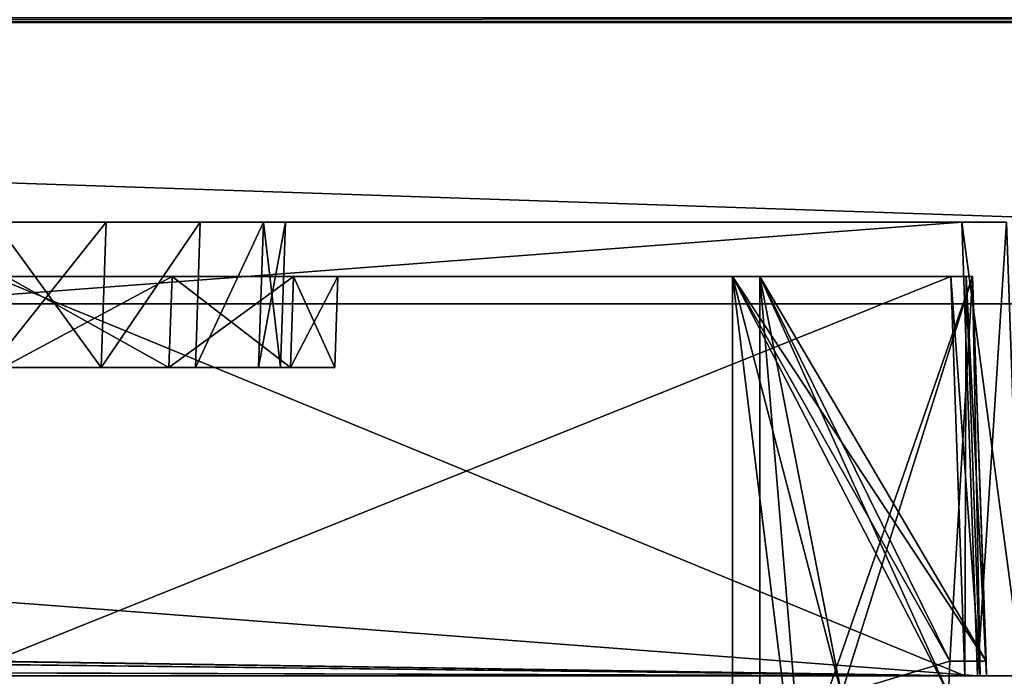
# Model space of a CAD drawing. Header units: millimetres. Extents: x -269 to 269, y -16 to 416.
# Tile 136 of 171: x 40 to 94, y 325 to 361. Entities that reach past the tile are written whole.
import ezdxf

# ---------------------------------------------------------------- set-up
doc = ezdxf.new("R2010")
doc.units = ezdxf.units.MM
doc.header["$LTSCALE"] = 65.185185
for name, color, linetype in [('658', 7, 'CONTINUOUS'), ('660', 7, 'CONTINUOUS'), ('662', 7, 'CONTINUOUS'), ('665', 7, 'CONTINUOUS'), ('670', 7, 'CONTINUOUS'), ('672', 7, 'CONTINUOUS'), ('673', 7, 'CONTINUOUS'), ('674', 7, 'CONTINUOUS'), ('677', 7, 'CONTINUOUS'), ('686', 7, 'CONTINUOUS'), ('687', 7, 'CONTINUOUS'), ('688', 7, 'CONTINUOUS'), ('689', 7, 'CONTINUOUS'), ('690', 7, 'CONTINUOUS'), ('691', 7, 'CONTINUOUS'), ('692', 7, 'CONTINUOUS'), ('693', 7, 'CONTINUOUS'), ('694', 7, 'CONTINUOUS'), ('695', 7, 'CONTINUOUS'), ('696', 7, 'CONTINUOUS'), ('697', 7, 'CONTINUOUS'), ('703', 7, 'CONTINUOUS'), ('704', 7, 'CONTINUOUS'), ('705', 7, 'CONTINUOUS'), ('761', 7, 'CONTINUOUS'), ('762', 7, 'CONTINUOUS'), ('763', 7, 'CONTINUOUS'), ('764', 7, 'CONTINUOUS'), ('765', 7, 'CONTINUOUS'), ('766', 7, 'CONTINUOUS'), ('767', 7, 'CONTINUOUS'), ('768', 7, 'CONTINUOUS'), ('769', 7, 'CONTINUOUS'), ('775', 7, 'CONTINUOUS'), ('792', 7, 'CONTINUOUS'), ('793', 7, 'CONTINUOUS'), ('796', 7, 'CONTINUOUS'), ('800', 7, 'CONTINUOUS'), ('801', 7, 'CONTINUOUS'), ('803', 7, 'CONTINUOUS'), ('804', 7, 'CONTINUOUS'), ('806', 7, 'CONTINUOUS'), ('807', 7, 'CONTINUOUS'), ('865', 7, 'CONTINUOUS'), ('866', 7, 'CONTINUOUS'), ('869', 7, 'CONTINUOUS')]:
    doc.layers.add(name, color=color, linetype=linetype)

msp = doc.modelspace()

# ---------------------------------------------------------------- linework, layer by layer
at = {"layer": '658', "linetype": 'Continuous'}
for points in [[(93.002, 325, -5), (-237.002, 325, -5), (92.301, 325, -8), (93.002, 325, -5)], [(92.301, 325, -8), (-237.002, 325, -5), (-236.301, 325, -8), (92.301, 325, -8)], [(-237.002, 325, -342), (93.002, 325, -342), (-236.301, 325, -339), (-237.002, 325, -342)], [(-236.301, 325, -339), (93.002, 325, -342), (92.301, 325, -339), (-236.301, 325, -339)], [(93.149, 325, -8.351), (93.002, 325, -5), (92.301, 325, -8), (93.149, 325, -8.351)], [(92.301, 325, -339), (93.002, 325, -342), (93.149, 325, -338.649), (92.301, 325, -339)], [(95.476, 325, -6.024), (93.002, 325, -5), (93.5, 325, -9.199), (95.476, 325, -6.024)], [(93.5, 325, -9.199), (93.002, 325, -5), (93.149, 325, -8.351), (93.5, 325, -9.199)], [(93.002, 325, -342), (95.476, 325, -340.976), (93.149, 325, -338.649), (93.002, 325, -342)], [(95.476, 325, -340.976), (93.5, 325, -337.801), (93.149, 325, -338.649), (95.476, 325, -340.976)], [(95.476, 325, -340.976), (95.476, 325, -6.024), (93.5, 325, -9.199), (95.476, 325, -340.976)], [(93.5, 325, -337.801), (95.476, 325, -340.976), (93.5, 325, -9.199), (93.5, 325, -337.801)]]:
    msp.add_3dface(points, dxfattribs=at)
at = {"layer": '660', "linetype": 'Continuous'}
for points in [[(-236.129, 350, -5.873), (92.129, 350, -5.873), (-182.883, 350, -46.627), (-236.129, 350, -5.873)], [(92.129, 350, -341.127), (-236.129, 350, -341.127), (38.883, 350, -300.373), (92.129, 350, -341.127)], [(-182.883, 350, -46.627), (92.129, 350, -5.873), (38.883, 350, -46.627), (-182.883, 350, -46.627)], [(38.883, 350, -46.627), (92.129, 350, -5.873), (44.996, 350, -47.841), (38.883, 350, -46.627)], [(44.994, 350, -299.16), (92.129, 350, -341.127), (38.883, 350, -300.373), (44.994, 350, -299.16)], [(50.183, 350, -295.698), (92.129, 350, -341.127), (44.994, 350, -299.16), (50.183, 350, -295.698)], [(44.996, 350, -47.841), (92.129, 350, -5.873), (50.183, 350, -51.301), (44.996, 350, -47.841)], [(50.183, 350, -51.301), (92.129, 350, -5.873), (53.656, 350, -56.497), (50.183, 350, -51.301)], [(53.657, 350, -290.501), (92.129, 350, -341.127), (50.183, 350, -295.698), (53.657, 350, -290.501)], [(53.656, 350, -56.497), (92.129, 350, -5.873), (54.873, 350, -62.617), (53.656, 350, -56.497)], [(54.873, 350, -284.383), (92.129, 350, -341.127), (53.657, 350, -290.501), (54.873, 350, -284.383)], [(92.129, 350, -5.873), (92.129, 350, -341.127), (54.873, 350, -284.383), (92.129, 350, -5.873)], [(54.873, 350, -62.617), (92.129, 350, -5.873), (54.873, 350, -284.383), (54.873, 350, -62.617)], [(92.129, 350, -5.873), (94.603, 350, -6.897), (92.129, 350, -341.127), (92.129, 350, -5.873)], [(92.129, 350, -341.127), (94.603, 350, -6.897), (94.603, 350, -340.103), (92.129, 350, -341.127)]]:
    msp.add_3dface(points, dxfattribs=at)
at = {"layer": '662', "linetype": 'Continuous'}
for points in [[(44.723, 342, -48.123), (39.305, 342, -43.906), (38.603, 342, -46.906), (44.723, 342, -48.123)], [(38.603, 342, -300.094), (39.305, 342, -303.094), (44.721, 342, -298.878), (38.603, 342, -300.094)], [(48.452, 342, -46.357), (39.305, 342, -43.906), (44.723, 342, -48.123), (48.452, 342, -46.357)], [(39.305, 342, -303.094), (48.454, 342, -300.642), (44.721, 342, -298.878), (39.305, 342, -303.094)], [(44.721, 342, -298.878), (48.454, 342, -300.642), (49.919, 342, -295.403), (44.721, 342, -298.878)], [(49.919, 342, -51.596), (48.452, 342, -46.357), (44.723, 342, -48.123), (49.919, 342, -51.596)], [(55.146, 342, -53.052), (48.452, 342, -46.357), (53.38, 342, -56.783), (55.146, 342, -53.052)], [(53.38, 342, -56.783), (48.452, 342, -46.357), (49.919, 342, -51.596), (53.38, 342, -56.783)], [(48.454, 342, -300.642), (55.145, 342, -293.95), (49.919, 342, -295.403), (48.454, 342, -300.642)], [(49.919, 342, -295.403), (55.145, 342, -293.95), (53.381, 342, -290.215), (49.919, 342, -295.403)], [(54.594, 342, -62.897), (55.146, 342, -53.052), (53.38, 342, -56.783), (54.594, 342, -62.897)], [(55.145, 342, -293.95), (54.594, 342, -284.103), (53.381, 342, -290.215), (55.145, 342, -293.95)], [(55.145, 342, -293.95), (55.146, 342, -53.052), (54.594, 342, -62.897), (55.145, 342, -293.95)], [(54.594, 342, -284.103), (55.145, 342, -293.95), (54.594, 342, -62.897), (54.594, 342, -284.103)], [(57.594, 342, -284.805), (55.146, 342, -53.052), (55.145, 342, -293.95), (57.594, 342, -284.805)], [(57.594, 342, -62.195), (55.146, 342, -53.052), (57.594, 342, -284.805), (57.594, 342, -62.195)]]:
    msp.add_3dface(points, dxfattribs=at)
at = {"layer": '665', "linetype": 'Continuous'}
for points in [[(92.732, 347, -64.25), (81, 347, -64.25), (81, 347, -77.75), (92.732, 347, -64.25)], [(92.732, 347, -77.75), (92.732, 347, -64.25), (81, 347, -77.75), (92.732, 347, -77.75)]]:
    msp.add_3dface(points, dxfattribs=at)
at = {"layer": '670', "linetype": 'Continuous'}
for points in [[(81, 347, -269.25), (81, 347, -282.75), (92.732, 347, -269.25), (81, 347, -269.25)], [(92.732, 347, -269.25), (81, 347, -282.75), (92.732, 347, -282.75), (92.732, 347, -269.25)]]:
    msp.add_3dface(points, dxfattribs=at)
at = {"layer": '672', "linetype": 'Continuous'}
for points in [[(38.75, 347, -325), (92.732, 347, -284.25), (22.25, 347, -325), (38.75, 347, -325)], [(22.25, 347, -325), (92.732, 347, -284.25), (48.627, 347, -300.818), (22.25, 347, -325)], [(39.479, 347, -303.268), (22.25, 347, -325), (48.627, 347, -300.818), (39.479, 347, -303.268)], [(38.75, 347, -8.768), (38.75, 347, -22), (91.532, 347, -8.768), (38.75, 347, -8.768)], [(91.532, 347, -8.768), (38.75, 347, -22), (92.381, 347, -9.119), (91.532, 347, -8.768)], [(92.381, 347, -9.119), (38.75, 347, -22), (92.732, 347, -9.968), (92.381, 347, -9.119)], [(92.732, 347, -9.968), (38.75, 347, -22), (39.479, 347, -43.732), (92.732, 347, -9.968)], [(92.732, 347, -337.032), (92.732, 347, -284.25), (38.75, 347, -325), (92.732, 347, -337.032)], [(92.381, 347, -337.881), (92.732, 347, -337.032), (38.75, 347, -338.232), (92.381, 347, -337.881)], [(38.75, 347, -338.232), (92.732, 347, -337.032), (38.75, 347, -325), (38.75, 347, -338.232)], [(91.532, 347, -338.232), (92.381, 347, -337.881), (38.75, 347, -338.232), (91.532, 347, -338.232)], [(48.628, 347, -46.183), (92.732, 347, -9.968), (39.479, 347, -43.732), (48.628, 347, -46.183)], [(48.627, 347, -300.818), (92.732, 347, -284.25), (55.32, 347, -294.123), (48.627, 347, -300.818)], [(55.319, 347, -52.876), (92.732, 347, -9.968), (48.628, 347, -46.183), (55.319, 347, -52.876)], [(57.768, 347, -62.021), (92.732, 347, -9.968), (55.319, 347, -52.876), (57.768, 347, -62.021)], [(92.732, 347, -284.25), (57.768, 347, -284.979), (55.32, 347, -294.123), (92.732, 347, -284.25)], [(79.5, 347, -62.75), (92.732, 347, -9.968), (57.768, 347, -62.021), (79.5, 347, -62.75)], [(79.5, 347, -79.25), (79.5, 347, -62.75), (57.768, 347, -284.979), (79.5, 347, -79.25)], [(57.768, 347, -284.979), (79.5, 347, -62.75), (57.768, 347, -62.021), (57.768, 347, -284.979)], [(92.732, 347, -79.25), (79.5, 347, -79.25), (57.768, 347, -284.979), (92.732, 347, -79.25)], [(79.5, 347, -267.75), (92.732, 347, -79.25), (57.768, 347, -284.979), (79.5, 347, -267.75)], [(79.5, 347, -284.25), (79.5, 347, -267.75), (57.768, 347, -284.979), (79.5, 347, -284.25)], [(92.732, 347, -284.25), (79.5, 347, -284.25), (57.768, 347, -284.979), (92.732, 347, -284.25)], [(92.732, 347, -62.75), (92.732, 347, -9.968), (79.5, 347, -62.75), (92.732, 347, -62.75)], [(92.732, 347, -267.75), (92.732, 347, -79.25), (79.5, 347, -267.75), (92.732, 347, -267.75)]]:
    msp.add_3dface(points, dxfattribs=at)
at = {"layer": '673', "linetype": 'Continuous'}
for points in [[(57.594, 342, -62.195), (57.594, 342, -284.805), (57.768, 347, -62.021), (57.594, 342, -62.195)], [(57.594, 342, -284.805), (57.768, 347, -284.979), (57.768, 347, -62.021), (57.594, 342, -284.805)]]:
    msp.add_3dface(points, dxfattribs=at)
at = {"layer": '674', "linetype": 'Continuous'}
for points in [[(39.305, 342, -43.906), (48.452, 342, -46.357), (39.479, 347, -43.732), (39.305, 342, -43.906)], [(48.452, 342, -46.357), (48.628, 347, -46.183), (39.479, 347, -43.732), (48.452, 342, -46.357)], [(48.452, 342, -46.357), (55.146, 342, -53.052), (48.628, 347, -46.183), (48.452, 342, -46.357)], [(55.146, 342, -53.052), (55.319, 347, -52.876), (48.628, 347, -46.183), (55.146, 342, -53.052)], [(55.146, 342, -53.052), (57.594, 342, -62.195), (55.319, 347, -52.876), (55.146, 342, -53.052)], [(57.594, 342, -62.195), (57.768, 347, -62.021), (55.319, 347, -52.876), (57.594, 342, -62.195)]]:
    msp.add_3dface(points, dxfattribs=at)
at = {"layer": '677', "linetype": 'Continuous'}
for points in [[(48.454, 342, -300.642), (39.305, 342, -303.094), (48.627, 347, -300.818), (48.454, 342, -300.642)], [(39.305, 342, -303.094), (39.479, 347, -303.268), (48.627, 347, -300.818), (39.305, 342, -303.094)], [(55.145, 342, -293.95), (48.454, 342, -300.642), (55.32, 347, -294.123), (55.145, 342, -293.95)], [(48.454, 342, -300.642), (48.627, 347, -300.818), (55.32, 347, -294.123), (48.454, 342, -300.642)], [(57.594, 342, -284.805), (55.145, 342, -293.95), (57.768, 347, -284.979), (57.594, 342, -284.805)], [(57.768, 347, -284.979), (55.145, 342, -293.95), (55.32, 347, -294.123), (57.768, 347, -284.979)]]:
    msp.add_3dface(points, dxfattribs=at)
at = {"layer": '686', "linetype": 'Continuous'}
for points in [[(91.532, 347, -8.768), (92.301, 325, -8), (38.75, 325.8, -8.028), (91.532, 347, -8.768)], [(38.75, 347, -8.768), (91.532, 347, -8.768), (38.75, 325.8, -8.028), (38.75, 347, -8.768)], [(92.301, 325, -8), (-236.301, 325, -8), (38.75, 325.8, -8.028), (92.301, 325, -8)]]:
    msp.add_3dface(points, dxfattribs=at)
at = {"layer": '687', "linetype": 'Continuous'}
for points in [[(92.301, 325, -8), (91.532, 347, -8.768), (92.381, 347, -9.119), (92.301, 325, -8)], [(93.149, 325, -8.351), (92.301, 325, -8), (92.381, 347, -9.119), (93.149, 325, -8.351)], [(93.149, 325, -8.351), (92.381, 347, -9.119), (92.732, 347, -9.968), (93.149, 325, -8.351)], [(93.5, 325, -9.199), (93.149, 325, -8.351), (92.732, 347, -9.968), (93.5, 325, -9.199)]]:
    msp.add_3dface(points, dxfattribs=at)
at = {"layer": '688', "linetype": 'Continuous'}
for points in [[(92.732, 347, -337.032), (93.5, 325, -337.801), (93.472, 325.8, -284.139), (92.732, 347, -337.032)], [(93.5, 325, -9.199), (92.732, 347, -9.968), (92.732, 347, -62.75), (93.5, 325, -9.199)], [(93.5, 325, -9.199), (92.732, 347, -62.75), (93.472, 325.8, -62.861), (93.5, 325, -9.199)], [(92.732, 347, -64.25), (92.732, 347, -77.75), (93.472, 325.8, -64.139), (92.732, 347, -64.25)], [(92.732, 347, -77.75), (93.472, 325.8, -77.75), (93.472, 325.8, -64.139), (92.732, 347, -77.75)], [(92.732, 347, -269.25), (92.732, 347, -282.75), (93.472, 325.8, -269.25), (92.732, 347, -269.25)], [(92.732, 347, -282.75), (93.472, 325.8, -282.861), (93.472, 325.8, -269.25), (92.732, 347, -282.75)], [(92.732, 347, -79.25), (92.732, 347, -267.75), (93.472, 325.8, -79.25), (92.732, 347, -79.25)], [(93.472, 325.8, -79.25), (92.732, 347, -267.75), (93.472, 325.8, -267.75), (93.472, 325.8, -79.25)], [(92.732, 347, -284.25), (92.732, 347, -337.032), (93.472, 325.8, -284.139), (92.732, 347, -284.25)], [(93.5, 325, -337.801), (93.5, 325, -9.199), (93.472, 325.8, -284.139), (93.5, 325, -337.801)], [(93.472, 325.8, -79.25), (93.5, 325, -9.199), (93.472, 325.8, -77.75), (93.472, 325.8, -79.25)], [(93.5, 325, -9.199), (93.472, 325.8, -79.25), (93.472, 325.8, -267.75), (93.5, 325, -9.199)], [(93.472, 325.8, -77.75), (93.5, 325, -9.199), (93.472, 325.8, -64.139), (93.472, 325.8, -77.75)], [(93.472, 325.8, -64.139), (93.5, 325, -9.199), (93.472, 325.8, -62.861), (93.472, 325.8, -64.139)], [(93.472, 325.8, -284.139), (93.5, 325, -9.199), (93.472, 325.8, -282.861), (93.472, 325.8, -284.139)], [(93.472, 325.8, -282.861), (93.5, 325, -9.199), (93.472, 325.8, -269.25), (93.472, 325.8, -282.861)], [(93.472, 325.8, -269.25), (93.5, 325, -9.199), (93.472, 325.8, -267.75), (93.472, 325.8, -269.25)]]:
    msp.add_3dface(points, dxfattribs=at)
at = {"layer": '689', "linetype": 'Continuous'}
for points in [[(79.5, 347, -79.25), (92.732, 347, -79.25), (93.472, 325.8, -79.25), (79.5, 347, -79.25)], [(79.5, 347, -79.25), (93.472, 325.8, -79.25), (91.472, 325.8, -79.25), (79.5, 347, -79.25)], [(79.5, 309, -79.25), (79.5, 347, -79.25), (84.188, 309, -79.25), (79.5, 309, -79.25)], [(84.188, 309, -79.25), (79.5, 347, -79.25), (85.5, 324, -79.25), (84.188, 309, -79.25)], [(85.5, 324, -79.25), (79.5, 347, -79.25), (91.409, 324, -79.25), (85.5, 324, -79.25)], [(91.409, 324, -79.25), (79.5, 347, -79.25), (91.472, 325.8, -79.25), (91.409, 324, -79.25)]]:
    msp.add_3dface(points, dxfattribs=at)
at = {"layer": '690', "linetype": 'Continuous'}
for points in [[(79.5, 347, -62.75), (79.5, 347, -79.25), (79.5, 309, -79.25), (79.5, 347, -62.75)], [(79.5, 347, -62.75), (79.5, 309, -79.25), (79.5, 309, -62.949), (79.5, 347, -62.75)]]:
    msp.add_3dface(points, dxfattribs=at)
at = {"layer": '691', "linetype": 'Continuous'}
for points in [[(92.732, 347, -62.75), (79.5, 347, -62.75), (79.5, 309, -62.949), (92.732, 347, -62.75)], [(92.732, 347, -62.75), (79.5, 309, -62.949), (85.5, 324, -62.87), (92.732, 347, -62.75)], [(91.472, 325.8, -62.861), (92.732, 347, -62.75), (85.5, 324, -62.87), (91.472, 325.8, -62.861)], [(93.472, 325.8, -62.861), (92.732, 347, -62.75), (91.472, 325.8, -62.861), (93.472, 325.8, -62.861)], [(91.409, 324, -62.87), (91.472, 325.8, -62.861), (85.5, 324, -62.87), (91.409, 324, -62.87)]]:
    msp.add_3dface(points, dxfattribs=at)
at = {"layer": '692', "linetype": 'Continuous'}
for points in [[(93.472, 325.8, -64.139), (93.472, 325.8, -62.861), (91.472, 325.8, -62.861), (93.472, 325.8, -64.139)], [(93.472, 325.8, -64.139), (91.472, 325.8, -62.861), (91.472, 325.8, -64.139), (93.472, 325.8, -64.139)]]:
    msp.add_3dface(points, dxfattribs=at)
at = {"layer": '693', "linetype": 'Continuous'}
for points in [[(81, 347, -64.25), (92.732, 347, -64.25), (93.472, 325.8, -64.139), (81, 347, -64.25)], [(81, 347, -64.25), (93.472, 325.8, -64.139), (91.472, 325.8, -64.139), (81, 347, -64.25)], [(81, 347, -64.25), (91.472, 325.8, -64.139), (91.409, 324, -64.13), (81, 347, -64.25)], [(81, 309, -64.051), (81, 347, -64.25), (84.188, 309, -64.051), (81, 309, -64.051)], [(84.188, 309, -64.051), (81, 347, -64.25), (85.5, 324, -64.13), (84.188, 309, -64.051)], [(85.5, 324, -64.13), (81, 347, -64.25), (91.409, 324, -64.13), (85.5, 324, -64.13)]]:
    msp.add_3dface(points, dxfattribs=at)
at = {"layer": '694', "linetype": 'Continuous'}
for points in [[(81, 347, -77.75), (81, 347, -64.25), (81, 309, -64.051), (81, 347, -77.75)], [(81, 347, -77.75), (81, 309, -64.051), (81, 309, -77.75), (81, 347, -77.75)]]:
    msp.add_3dface(points, dxfattribs=at)
at = {"layer": '695', "linetype": 'Continuous'}
for points in [[(92.732, 347, -77.75), (81, 347, -77.75), (85.5, 324, -77.75), (92.732, 347, -77.75)], [(81, 347, -77.75), (81, 309, -77.75), (85.5, 324, -77.75), (81, 347, -77.75)], [(91.472, 325.8, -77.75), (92.732, 347, -77.75), (85.5, 324, -77.75), (91.472, 325.8, -77.75)], [(93.472, 325.8, -77.75), (92.732, 347, -77.75), (91.472, 325.8, -77.75), (93.472, 325.8, -77.75)], [(91.409, 324, -77.75), (91.472, 325.8, -77.75), (85.5, 324, -77.75), (91.409, 324, -77.75)]]:
    msp.add_3dface(points, dxfattribs=at)
at = {"layer": '696', "linetype": 'Continuous'}
for points in [[(93.472, 325.8, -79.25), (93.472, 325.8, -77.75), (91.472, 325.8, -77.75), (93.472, 325.8, -79.25)], [(91.472, 325.8, -79.25), (93.472, 325.8, -79.25), (91.472, 325.8, -77.75), (91.472, 325.8, -79.25)]]:
    msp.add_3dface(points, dxfattribs=at)
at = {"layer": '697', "linetype": 'Continuous'}
for points in [[(91.409, 324, -79.25), (91.472, 325.8, -79.25), (91.409, 324, -77.75), (91.409, 324, -79.25)], [(91.472, 325.8, -79.25), (91.472, 325.8, -77.75), (91.409, 324, -77.75), (91.472, 325.8, -79.25)]]:
    msp.add_3dface(points, dxfattribs=at)
at = {"layer": '703', "linetype": 'Continuous'}
for points in [[(91.472, 325.8, -62.861), (91.409, 324, -62.87), (91.472, 325.8, -64.139), (91.472, 325.8, -62.861)], [(91.472, 325.8, -64.139), (91.409, 324, -62.87), (91.409, 324, -64.13), (91.472, 325.8, -64.139)]]:
    msp.add_3dface(points, dxfattribs=at)
at = {"layer": '704', "linetype": 'Continuous'}
for points in [[(92.301, 325, -339), (93.149, 325, -338.649), (91.532, 347, -338.232), (92.301, 325, -339)], [(93.149, 325, -338.649), (92.381, 347, -337.881), (91.532, 347, -338.232), (93.149, 325, -338.649)], [(93.149, 325, -338.649), (93.5, 325, -337.801), (92.381, 347, -337.881), (93.149, 325, -338.649)], [(93.5, 325, -337.801), (92.732, 347, -337.032), (92.381, 347, -337.881), (93.5, 325, -337.801)]]:
    msp.add_3dface(points, dxfattribs=at)
at = {"layer": '705', "linetype": 'Continuous'}
for points in [[(92.301, 325, -339), (91.532, 347, -338.232), (38.75, 347, -338.232), (92.301, 325, -339)], [(92.301, 325, -339), (38.75, 347, -338.232), (38.75, 325.8, -338.972), (92.301, 325, -339)], [(-236.301, 325, -339), (92.301, 325, -339), (-182.75, 325.8, -338.972), (-236.301, 325, -339)], [(-182.75, 325.8, -338.972), (92.301, 325, -339), (-181.25, 325.8, -338.972), (-182.75, 325.8, -338.972)], [(-181.25, 325.8, -338.972), (92.301, 325, -339), (-167.639, 325.8, -338.972), (-181.25, 325.8, -338.972)], [(-167.639, 325.8, -338.972), (92.301, 325, -339), (-166.361, 325.8, -338.972), (-167.639, 325.8, -338.972)], [(-166.361, 325.8, -338.972), (92.301, 325, -339), (22.361, 325.8, -338.972), (-166.361, 325.8, -338.972)], [(22.361, 325.8, -338.972), (92.301, 325, -339), (23.639, 325.8, -338.972), (22.361, 325.8, -338.972)], [(23.639, 325.8, -338.972), (92.301, 325, -339), (37.25, 325.8, -338.972), (23.639, 325.8, -338.972)], [(37.25, 325.8, -338.972), (92.301, 325, -339), (38.75, 325.8, -338.972), (37.25, 325.8, -338.972)]]:
    msp.add_3dface(points, dxfattribs=at)
at = {"layer": '761', "linetype": 'Continuous'}
for points in [[(79.5, 347, -284.25), (92.732, 347, -284.25), (93.472, 325.8, -284.139), (79.5, 347, -284.25)], [(79.5, 347, -284.25), (93.472, 325.8, -284.139), (91.472, 325.8, -284.139), (79.5, 347, -284.25)], [(79.5, 309, -284.051), (79.5, 347, -284.25), (84.188, 309, -284.051), (79.5, 309, -284.051)], [(84.188, 309, -284.051), (79.5, 347, -284.25), (85.5, 324, -284.13), (84.188, 309, -284.051)], [(85.5, 324, -284.13), (79.5, 347, -284.25), (91.409, 324, -284.13), (85.5, 324, -284.13)], [(91.409, 324, -284.13), (79.5, 347, -284.25), (91.472, 325.8, -284.139), (91.409, 324, -284.13)]]:
    msp.add_3dface(points, dxfattribs=at)
at = {"layer": '762', "linetype": 'Continuous'}
for points in [[(79.5, 347, -267.75), (79.5, 347, -284.25), (79.5, 309, -284.051), (79.5, 347, -267.75)], [(79.5, 347, -267.75), (79.5, 309, -284.051), (79.5, 309, -267.75), (79.5, 347, -267.75)]]:
    msp.add_3dface(points, dxfattribs=at)
at = {"layer": '763', "linetype": 'Continuous'}
for points in [[(92.732, 347, -267.75), (79.5, 347, -267.75), (79.5, 309, -267.75), (92.732, 347, -267.75)], [(92.732, 347, -267.75), (79.5, 309, -267.75), (85.5, 324, -267.75), (92.732, 347, -267.75)], [(91.472, 325.8, -267.75), (92.732, 347, -267.75), (85.5, 324, -267.75), (91.472, 325.8, -267.75)], [(93.472, 325.8, -267.75), (92.732, 347, -267.75), (91.472, 325.8, -267.75), (93.472, 325.8, -267.75)], [(91.409, 324, -267.75), (91.472, 325.8, -267.75), (85.5, 324, -267.75), (91.409, 324, -267.75)]]:
    msp.add_3dface(points, dxfattribs=at)
at = {"layer": '764', "linetype": 'Continuous'}
for points in [[(93.472, 325.8, -269.25), (93.472, 325.8, -267.75), (91.472, 325.8, -267.75), (93.472, 325.8, -269.25)], [(93.472, 325.8, -269.25), (91.472, 325.8, -267.75), (91.472, 325.8, -269.25), (93.472, 325.8, -269.25)]]:
    msp.add_3dface(points, dxfattribs=at)
at = {"layer": '765', "linetype": 'Continuous'}
for points in [[(81, 347, -269.25), (92.732, 347, -269.25), (93.472, 325.8, -269.25), (81, 347, -269.25)], [(81, 347, -269.25), (93.472, 325.8, -269.25), (91.472, 325.8, -269.25), (81, 347, -269.25)], [(81, 347, -269.25), (91.472, 325.8, -269.25), (91.409, 324, -269.25), (81, 347, -269.25)], [(81, 309, -269.25), (81, 347, -269.25), (84.188, 309, -269.25), (81, 309, -269.25)], [(84.188, 309, -269.25), (81, 347, -269.25), (85.5, 324, -269.25), (84.188, 309, -269.25)], [(85.5, 324, -269.25), (81, 347, -269.25), (91.409, 324, -269.25), (85.5, 324, -269.25)]]:
    msp.add_3dface(points, dxfattribs=at)
at = {"layer": '766', "linetype": 'Continuous'}
for points in [[(81, 347, -282.75), (81, 347, -269.25), (81, 309, -269.25), (81, 347, -282.75)], [(81, 347, -282.75), (81, 309, -269.25), (81, 309, -282.949), (81, 347, -282.75)]]:
    msp.add_3dface(points, dxfattribs=at)
at = {"layer": '767', "linetype": 'Continuous'}
for points in [[(92.732, 347, -282.75), (81, 347, -282.75), (85.5, 324, -282.87), (92.732, 347, -282.75)], [(81, 347, -282.75), (81, 309, -282.949), (85.5, 324, -282.87), (81, 347, -282.75)], [(91.472, 325.8, -282.861), (92.732, 347, -282.75), (85.5, 324, -282.87), (91.472, 325.8, -282.861)], [(93.472, 325.8, -282.861), (92.732, 347, -282.75), (91.472, 325.8, -282.861), (93.472, 325.8, -282.861)], [(91.409, 324, -282.87), (91.472, 325.8, -282.861), (85.5, 324, -282.87), (91.409, 324, -282.87)]]:
    msp.add_3dface(points, dxfattribs=at)
at = {"layer": '768', "linetype": 'Continuous'}
for points in [[(93.472, 325.8, -284.139), (93.472, 325.8, -282.861), (91.472, 325.8, -282.861), (93.472, 325.8, -284.139)], [(91.472, 325.8, -284.139), (93.472, 325.8, -284.139), (91.472, 325.8, -282.861), (91.472, 325.8, -284.139)]]:
    msp.add_3dface(points, dxfattribs=at)
at = {"layer": '769', "linetype": 'Continuous'}
for points in [[(91.409, 324, -284.13), (91.472, 325.8, -284.139), (91.409, 324, -282.87), (91.409, 324, -284.13)], [(91.472, 325.8, -284.139), (91.472, 325.8, -282.861), (91.409, 324, -282.87), (91.472, 325.8, -284.139)]]:
    msp.add_3dface(points, dxfattribs=at)
at = {"layer": '775', "linetype": 'Continuous'}
for points in [[(91.472, 325.8, -267.75), (91.409, 324, -267.75), (91.472, 325.8, -269.25), (91.472, 325.8, -267.75)], [(91.472, 325.8, -269.25), (91.409, 324, -267.75), (91.409, 324, -269.25), (91.472, 325.8, -269.25)]]:
    msp.add_3dface(points, dxfattribs=at)
at = {"layer": '792', "linetype": 'Continuous'}
for points in [[(54.873, 350, -62.617), (54.873, 350, -284.383), (54.594, 342, -62.897), (54.873, 350, -62.617)], [(54.873, 350, -284.383), (54.594, 342, -284.103), (54.594, 342, -62.897), (54.873, 350, -284.383)]]:
    msp.add_3dface(points, dxfattribs=at)
at = {"layer": '793', "linetype": 'Continuous'}
for points in [[(38.883, 350, -46.627), (44.996, 350, -47.841), (38.603, 342, -46.906), (38.883, 350, -46.627)], [(44.996, 350, -47.841), (44.723, 342, -48.123), (38.603, 342, -46.906), (44.996, 350, -47.841)], [(44.996, 350, -47.841), (50.183, 350, -51.301), (44.723, 342, -48.123), (44.996, 350, -47.841)], [(50.183, 350, -51.301), (49.919, 342, -51.596), (44.723, 342, -48.123), (50.183, 350, -51.301)], [(50.183, 350, -51.301), (53.656, 350, -56.497), (49.919, 342, -51.596), (50.183, 350, -51.301)], [(53.656, 350, -56.497), (53.38, 342, -56.783), (49.919, 342, -51.596), (53.656, 350, -56.497)], [(53.656, 350, -56.497), (54.873, 350, -62.617), (53.38, 342, -56.783), (53.656, 350, -56.497)], [(54.873, 350, -62.617), (54.594, 342, -62.897), (53.38, 342, -56.783), (54.873, 350, -62.617)]]:
    msp.add_3dface(points, dxfattribs=at)
at = {"layer": '796', "linetype": 'Continuous'}
for points in [[(38.883, 350, -300.373), (38.603, 342, -300.094), (44.721, 342, -298.878), (38.883, 350, -300.373)], [(44.994, 350, -299.16), (38.883, 350, -300.373), (44.721, 342, -298.878), (44.994, 350, -299.16)], [(50.183, 350, -295.698), (44.994, 350, -299.16), (44.721, 342, -298.878), (50.183, 350, -295.698)], [(50.183, 350, -295.698), (44.721, 342, -298.878), (49.919, 342, -295.403), (50.183, 350, -295.698)], [(53.657, 350, -290.501), (50.183, 350, -295.698), (49.919, 342, -295.403), (53.657, 350, -290.501)], [(53.657, 350, -290.501), (49.919, 342, -295.403), (53.381, 342, -290.215), (53.657, 350, -290.501)], [(54.594, 342, -284.103), (53.657, 350, -290.501), (53.381, 342, -290.215), (54.594, 342, -284.103)], [(54.873, 350, -284.383), (53.657, 350, -290.501), (54.594, 342, -284.103), (54.873, 350, -284.383)]]:
    msp.add_3dface(points, dxfattribs=at)
at = {"layer": '800', "linetype": 'Continuous'}
for points in [[(93.002, 325, -5), (95.476, 325, -6.024), (92.129, 350, -5.873), (93.002, 325, -5)], [(95.476, 325, -6.024), (94.603, 350, -6.897), (92.129, 350, -5.873), (95.476, 325, -6.024)]]:
    msp.add_3dface(points, dxfattribs=at)
at = {"layer": '801', "linetype": 'Continuous'}
for points in [[(-237.002, 325, -5), (93.002, 325, -5), (-236.129, 350, -5.873), (-237.002, 325, -5)], [(93.002, 325, -5), (92.129, 350, -5.873), (-236.129, 350, -5.873), (93.002, 325, -5)]]:
    msp.add_3dface(points, dxfattribs=at)
at = {"layer": '803', "linetype": 'Continuous'}
for points in [[(93.002, 325, -342), (92.129, 350, -341.127), (94.603, 350, -340.103), (93.002, 325, -342)], [(95.476, 325, -340.976), (93.002, 325, -342), (94.603, 350, -340.103), (95.476, 325, -340.976)]]:
    msp.add_3dface(points, dxfattribs=at)
at = {"layer": '804', "linetype": 'Continuous'}
for points in [[(93.002, 325, -342), (-237.002, 325, -342), (92.129, 350, -341.127), (93.002, 325, -342)], [(-237.002, 325, -342), (-236.129, 350, -341.127), (92.129, 350, -341.127), (-237.002, 325, -342)]]:
    msp.add_3dface(points, dxfattribs=at)
at = {"layer": '806', "linetype": 'Continuous'}
for points in [[(241, 361, -30.051), (241, 361, -25.743), (-241, 361, -25.743), (241, 361, -30.051)], [(220.495, 361, -30.122), (241, 361, -30.051), (-241, 361, -25.743), (220.495, 361, -30.122)], [(-220.495, 361, -30.122), (220.495, 361, -30.122), (-241, 361, -25.743), (-220.495, 361, -30.122)], [(-221.557, 361, -361), (221.557, 361, -361), (-221.557, 361, -34.237), (-221.557, 361, -361)], [(-221.557, 361, -34.237), (221.557, 361, -361), (-221.287, 361, -32.112), (-221.557, 361, -34.237)], [(-221.287, 361, -32.112), (221.557, 361, -361), (-220.495, 361, -30.122), (-221.287, 361, -32.112)], [(221.557, 361, -361), (220.495, 361, -30.122), (-220.495, 361, -30.122), (221.557, 361, -361)]]:
    msp.add_3dface(points, dxfattribs=at)
at = {"layer": '807', "linetype": 'Continuous'}
for points in [[(241, 361.256, -23.802), (-241, 361.256, -23.802), (-241, 361.064, -24.764), (241, 361.256, -23.802)], [(241, 361.064, -24.764), (241, 361.256, -23.802), (-241, 361.064, -24.764), (241, 361.064, -24.764)], [(-241, 361, -25.743), (241, 361, -25.743), (241, 361.064, -24.764), (-241, 361, -25.743)], [(-241, 361, -25.743), (241, 361.064, -24.764), (-241, 361.064, -24.764), (-241, 361, -25.743)]]:
    msp.add_3dface(points, dxfattribs=at)
at = {"layer": '865', "linetype": 'Continuous'}
for points in [[(-236.554, 345.5, -364.041), (75, 367, -363.29), (226.806, 375.5, -362.994), (-236.554, 345.5, -364.041)], [(236.554, 345.5, -364.041), (-236.554, 345.5, -364.041), (226.806, 375.5, -362.994), (236.554, 345.5, -364.041)], [(-75, 367, -363.29), (75, 367, -363.29), (-236.554, 345.5, -364.041), (-75, 367, -363.29)]]:
    msp.add_3dface(points, dxfattribs=at)
at = {"layer": '866', "linetype": 'Continuous'}
for points in [[(-236.554, 345.5, -364.041), (236.554, 345.5, -364.041), (-236.554, 345.5, -361.541), (-236.554, 345.5, -364.041)], [(236.554, 345.5, -364.041), (236.554, 345.5, -361.541), (-236.554, 345.5, -361.541), (236.554, 345.5, -364.041)]]:
    msp.add_3dface(points, dxfattribs=at)
at = {"layer": '869', "linetype": 'Continuous'}
for points in [[(236.554, 345.5, -361.541), (-221.557, 361, -361), (-236.554, 345.5, -361.541), (236.554, 345.5, -361.541)], [(221.557, 361, -361), (-221.557, 361, -361), (236.554, 345.5, -361.541), (221.557, 361, -361)]]:
    msp.add_3dface(points, dxfattribs=at)

doc.saveas('drawing.dxf')
